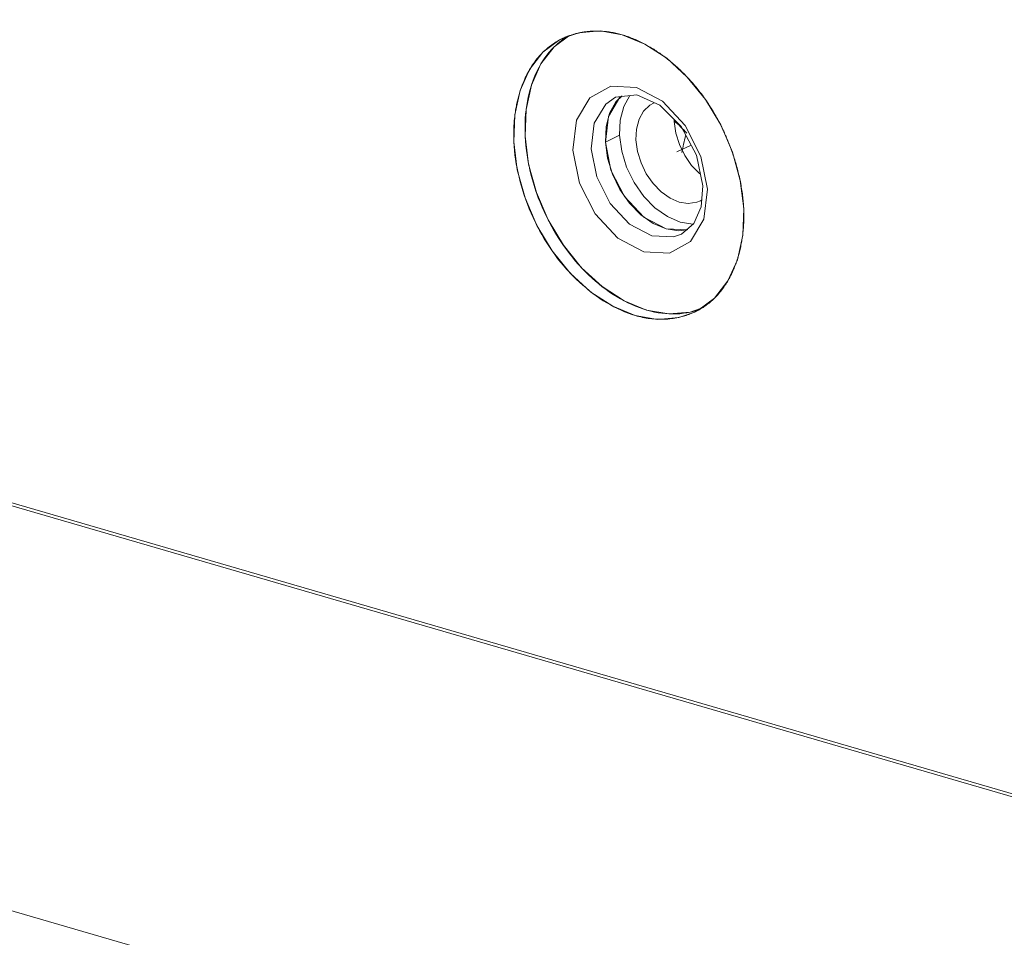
# Model space of a CAD drawing. Header units: millimetres. Extents: x 3925 to 5043, y -86 to 778.
# Tile 198 of 256: x 4853.59 to 4859.26, y 117.53 to 122.81. Entities that reach past the tile are written whole.
import ezdxf

# ---------------------------------------------------------------- set-up
doc = ezdxf.new("R2010")
doc.units = ezdxf.units.MM
doc.header["$LTSCALE"] = 46.255
for name, color, linetype in [('11_190F4G00BDXF_CONTINUOUS_LINE', 7, 'CONTINUOUS'), ('H30-BOTTOM-CDXF_CONTINUOUS_LINE', 7, 'CONTINUOUS'), ('H30-IO-SHIELDXF_CONTINUOUS_LINE', 7, 'CONTINUOUS'), ('H30K-IO-LABEDXF_CONTINUOUS_LINE', 7, 'CONTINUOUS'), ('H30K-REAR-CODXF_CONTINUOUS_LINE', 7, 'CONTINUOUS'), ('LABEL-IO-H30DXF_CONTINUOUS_LINE', 7, 'CONTINUOUS')]:
    doc.layers.add(name, color=color, linetype=linetype)

msp = doc.modelspace()

# ---------------------------------------------------------------- linework, layer by layer
at = {"layer": '11_190F4G00BDXF_CONTINUOUS_LINE', "color": 7, "linetype": 'Continuous', "lineweight": 0}
for p, q in [((4857.2465, 122.3357), (4857.2414, 122.3338)), ((4857.3612, 122.2272), (4857.3618, 122.2383)), ((4857.4588, 122.0916), (4857.3771, 122.0523)), ((4857.5127, 121.7708), (4857.5192, 121.7745))]:
    msp.add_line(p, q, dxfattribs=at)
for points in [[(4857.2414, 122.3338), (4857.2199, 122.3211), (4857.1846, 122.2866), (4857.1587, 122.24), (4857.1438, 122.1838), (4857.1408, 122.121)], [(4857.4611, 121.975), (4857.4216, 122.0313), (4857.3907, 122.0944), (4857.3702, 122.1609), (4857.3612, 122.2272)], [(4857.1408, 122.121), (4857.1497, 122.055), (4857.17, 121.9889), (4857.2006, 121.9261), (4857.2398, 121.8699), (4857.2861, 121.8224), (4857.3371, 121.7864), (4857.3899, 121.7638), (4857.4421, 121.7557), (4857.491, 121.7623), (4857.5127, 121.7708)], [(4857.5126, 121.9243), (4857.5075, 121.9278), (4857.4611, 121.975)]]:
    msp.add_lwpolyline(points, dxfattribs=at)
at = {"layer": 'H30-BOTTOM-CDXF_CONTINUOUS_LINE', "color": 7, "linetype": 'Continuous', "lineweight": 0}
for centre, major_axis, ratio, start_param, end_param in [((4857.1404, 121.6832), (-0.3283, 0.6743), 0.687468, -1.15915, -1.014699), ((4857.8798, 122.0518), (0.2109, 0.7197), 0.615743, -4.663483, -4.529415)]:
    msp.add_ellipse(centre, major_axis=major_axis, ratio=ratio, start_param=start_param, end_param=end_param, dxfattribs=at)
at = {"layer": 'H30-IO-SHIELDXF_CONTINUOUS_LINE', "color": 7, "linetype": 'Continuous', "lineweight": 0}
for p, q in [((4856.9894, 122.2749), (4856.9688, 122.1966)), ((4857.0505, 122.236), (4857.0463, 122.1485)), ((4856.9688, 122.1966), (4856.9647, 122.1091)), ((4857.0463, 122.1485), (4856.9647, 122.1091)), ((4856.9647, 122.1091), (4856.9771, 122.0168)), ((4857.3216, 121.6798), (4857.3957, 121.6483)), ((4857.314, 121.609), (4857.3872, 121.5977)), ((4857.3872, 121.5977), (4857.4318, 121.6039))]:
    msp.add_line(p, q, dxfattribs=at)
for points in [[(4857.0617, 122.3759), (4857.0252, 122.34), (4856.9894, 122.2749)], [(4857.1053, 122.3764), (4857.071, 122.3142), (4857.0505, 122.236)], [(4857.0463, 122.1485), (4857.0587, 122.0562), (4857.0871, 121.9637), (4857.1301, 121.8756), (4857.1854, 121.7964), (4857.2503, 121.73), (4857.3216, 121.6798)], [(4856.9771, 122.0168), (4857.0055, 121.9243), (4857.0484, 121.8363)], [(4857.0484, 121.8363), (4857.1037, 121.7571), (4857.1687, 121.6907)], [(4857.1687, 121.6907), (4857.24, 121.6405), (4857.314, 121.609)], [(4857.3957, 121.6483), (4857.4688, 121.637), (4857.47, 121.6372)]]:
    msp.add_lwpolyline(points, dxfattribs=at)
at = {"layer": 'H30K-IO-LABEDXF_CONTINUOUS_LINE', "color": 7, "linetype": 'Continuous', "lineweight": 0}
for p, q in [((4822.8675, 128.9566), (4903.1756, 105.5982)), ((4856.9252, 122.7478), (4856.9414, 122.7472)), ((4857.1848, 122.6764), (4857.201, 122.6677)), ((4857.305, 122.6), (4857.3116, 122.595)), ((4857.3116, 122.595), (4857.3181, 122.59)), ((4857.3181, 122.59), (4857.3247, 122.5848)), ((4857.3247, 122.5848), (4857.3312, 122.5796)), ((4857.4284, 122.4906), (4857.4418, 122.4765)), ((4857.6245, 122.2149), (4857.6333, 122.1974)), ((4857.6333, 122.1974), (4857.6376, 122.1887)), ((4857.6376, 122.1887), (4857.6418, 122.18)), ((4857.6418, 122.18), (4857.646, 122.1712)), ((4857.646, 122.1712), (4857.65, 122.1623)), ((4857.6896, 122.0661), (4857.6929, 122.057)), ((4857.6929, 122.057), (4857.6962, 122.0478)), ((4857.7384, 121.8976), (4857.7421, 121.8794)), ((4857.7559, 121.5795), (4857.7539, 121.5637)), ((4857.6734, 121.3164), (4857.667, 121.3054))]:
    msp.add_line(p, q, dxfattribs=at)
for points in [[(4856.7311, 122.7107), (4856.734, 122.712), (4856.737, 122.7133), (4856.74, 122.7145), (4856.743, 122.7157), (4856.746, 122.7169), (4856.749, 122.7181), (4856.752, 122.7192), (4856.7551, 122.7204)], [(4856.7551, 122.7204), (4856.759, 122.7218), (4856.763, 122.7232), (4856.767, 122.7245), (4856.771, 122.7258), (4856.775, 122.7271), (4856.779, 122.7284), (4856.7831, 122.7296), (4856.7871, 122.7307), (4856.7912, 122.7319), (4856.7953, 122.733)], [(4856.7953, 122.733), (4856.799, 122.7339), (4856.8027, 122.7348), (4856.8065, 122.7357), (4856.8102, 122.7366), (4856.814, 122.7374), (4856.8177, 122.7382), (4856.8215, 122.739), (4856.8253, 122.7397)], [(4856.8253, 122.7397), (4856.831, 122.7408), (4856.8368, 122.7417), (4856.8426, 122.7427), (4856.8484, 122.7435), (4856.8542, 122.7443), (4856.86, 122.7449), (4856.8659, 122.7456), (4856.8717, 122.7461), (4856.8776, 122.7466), (4856.8835, 122.747), (4856.8894, 122.7473), (4856.8954, 122.7476), (4856.9013, 122.7478)], [(4856.9013, 122.7478), (4856.9047, 122.7479), (4856.9081, 122.7479), (4856.9115, 122.748), (4856.915, 122.748), (4856.9184, 122.7479), (4856.9218, 122.7479), (4856.9252, 122.7478)], [(4856.9414, 122.7472), (4856.9489, 122.7468), (4856.9564, 122.7462), (4856.9639, 122.7455), (4856.9715, 122.7447), (4856.979, 122.7438), (4856.9866, 122.7428), (4856.9941, 122.7416), (4857.0017, 122.7404), (4857.0093, 122.739), (4857.0169, 122.7376), (4857.0244, 122.736), (4857.032, 122.7343), (4857.0396, 122.7325), (4857.0472, 122.7305), (4857.0548, 122.7285), (4857.0624, 122.7264)], [(4857.0624, 122.7264), (4857.07, 122.7241), (4857.0776, 122.7217), (4857.0852, 122.7192), (4857.0928, 122.7166), (4857.1005, 122.7139), (4857.1081, 122.711), (4857.1158, 122.708), (4857.1234, 122.705), (4857.1311, 122.7018), (4857.1388, 122.6985), (4857.1465, 122.6951), (4857.1541, 122.6916), (4857.1618, 122.6879), (4857.1695, 122.6842), (4857.1772, 122.6803), (4857.1848, 122.6764)], [(4856.6055, 122.6258), (4856.6113, 122.6315), (4856.6173, 122.637), (4856.6234, 122.6424), (4856.6295, 122.6477), (4856.6357, 122.6528), (4856.642, 122.6578), (4856.6484, 122.6627), (4856.6549, 122.6675), (4856.6615, 122.6721), (4856.6681, 122.6765), (4856.6748, 122.6809), (4856.6816, 122.6851), (4856.6885, 122.6892), (4856.6954, 122.6931), (4856.7024, 122.6969), (4856.7095, 122.7005), (4856.7166, 122.7041), (4856.7238, 122.7075), (4856.7311, 122.7107)], [(4857.201, 122.6677), (4857.208, 122.6638), (4857.215, 122.6598), (4857.222, 122.6557), (4857.229, 122.6515), (4857.236, 122.6472), (4857.2429, 122.6429), (4857.2499, 122.6385), (4857.2568, 122.6339), (4857.2638, 122.6293), (4857.2707, 122.6247), (4857.2776, 122.6199), (4857.2844, 122.6151), (4857.2913, 122.6101), (4857.2981, 122.6051), (4857.305, 122.6)], [(4856.475, 122.4039), (4856.4786, 122.4149), (4856.4824, 122.4257), (4856.4864, 122.4364), (4856.4905, 122.447), (4856.4948, 122.4574), (4856.4993, 122.4677), (4856.5039, 122.4779), (4856.5086, 122.4879), (4856.5136, 122.4978), (4856.5186, 122.5075), (4856.5239, 122.5171), (4856.5292, 122.5265), (4856.5348, 122.5358), (4856.5404, 122.5448), (4856.5463, 122.5538), (4856.5523, 122.5625), (4856.5584, 122.5711), (4856.5647, 122.5795), (4856.5711, 122.5877), (4856.5777, 122.5957), (4856.5844, 122.6035), (4856.5913, 122.6111), (4856.5983, 122.6186), (4856.6055, 122.6258)], [(4857.3312, 122.5796), (4857.3379, 122.5742), (4857.3445, 122.5687), (4857.3512, 122.5631), (4857.3578, 122.5575), (4857.3643, 122.5517), (4857.3709, 122.5459), (4857.3774, 122.5401), (4857.3839, 122.5341), (4857.3903, 122.5281), (4857.3968, 122.5221), (4857.4032, 122.5159), (4857.4095, 122.5097), (4857.4158, 122.5034), (4857.4221, 122.4971), (4857.4284, 122.4906)], [(4857.4418, 122.4765), (4857.4484, 122.4694), (4857.4549, 122.4622), (4857.4614, 122.4549), (4857.4678, 122.4476), (4857.4742, 122.4402), (4857.4805, 122.4327), (4857.4868, 122.4251), (4857.493, 122.4175), (4857.4992, 122.4098), (4857.5053, 122.402), (4857.5114, 122.3942), (4857.5174, 122.3863), (4857.5233, 122.3784), (4857.5292, 122.3703), (4857.535, 122.3623), (4857.5408, 122.3541)], [(4856.45, 122.3028), (4856.4513, 122.3103), (4856.4527, 122.3178), (4856.4542, 122.3252), (4856.4558, 122.3325), (4856.4574, 122.3398), (4856.4591, 122.3471), (4856.4609, 122.3544), (4856.4627, 122.3616), (4856.4646, 122.3688), (4856.4665, 122.3759), (4856.4685, 122.383), (4856.4706, 122.39), (4856.4728, 122.397), (4856.475, 122.4039)], [(4857.5408, 122.3541), (4857.5465, 122.3458), (4857.5522, 122.3375), (4857.5578, 122.3291), (4857.5633, 122.3206), (4857.5688, 122.3121), (4857.5742, 122.3035), (4857.5795, 122.2948), (4857.5848, 122.2861), (4857.59, 122.2774), (4857.5952, 122.2686), (4857.6002, 122.2598), (4857.6052, 122.2509), (4857.6101, 122.2419), (4857.615, 122.233), (4857.6198, 122.2239), (4857.6245, 122.2149)], [(4856.438, 122.1108), (4856.4376, 122.1212), (4856.4373, 122.1316), (4856.4371, 122.142), (4856.437, 122.1523), (4856.4371, 122.1626), (4856.4372, 122.1729), (4856.4375, 122.1831), (4856.4379, 122.1933), (4856.4385, 122.2035), (4856.4391, 122.2137), (4856.4398, 122.2237), (4856.4407, 122.2338), (4856.4417, 122.2438), (4856.4428, 122.2538), (4856.444, 122.2637), (4856.4453, 122.2736), (4856.4468, 122.2834), (4856.4483, 122.2931), (4856.45, 122.3028)], [(4857.65, 122.1623), (4857.6534, 122.155), (4857.6566, 122.1477), (4857.6599, 122.1404), (4857.6631, 122.133), (4857.6662, 122.1256), (4857.6693, 122.1182), (4857.6723, 122.1108), (4857.6753, 122.1034), (4857.6783, 122.096), (4857.6812, 122.0885), (4857.684, 122.0811), (4857.6869, 122.0736), (4857.6896, 122.0661)], [(4857.1367, 121.1105), (4857.1164, 121.1168), (4857.0961, 121.1239), (4857.0756, 121.1319), (4857.0551, 121.1406), (4857.0346, 121.1502), (4857.0142, 121.1605), (4856.9937, 121.1716), (4856.9733, 121.1834), (4856.953, 121.196), (4856.9328, 121.2092), (4856.9127, 121.2232), (4856.8928, 121.2378), (4856.873, 121.2531), (4856.8535, 121.2691), (4856.8342, 121.2856), (4856.8151, 121.3029), (4856.7962, 121.3207), (4856.7777, 121.3391), (4856.7595, 121.3581), (4856.7416, 121.3776), (4856.7241, 121.3977), (4856.7069, 121.4183), (4856.6902, 121.4394), (4856.6739, 121.4611), (4856.6581, 121.4832), (4856.6427, 121.5058), (4856.6278, 121.5288), (4856.6134, 121.5522), (4856.5995, 121.576), (4856.5861, 121.6002), (4856.5732, 121.6247), (4856.5609, 121.6495), (4856.5491, 121.6745), (4856.5378, 121.6998), (4856.5271, 121.7252), (4856.5169, 121.7509), (4856.5074, 121.7766), (4856.4983, 121.8025), (4856.4899, 121.8285), (4856.4821, 121.8545), (4856.4748, 121.8805), (4856.4682, 121.9066), (4856.4622, 121.9326), (4856.4568, 121.9585), (4856.452, 121.9843), (4856.4479, 122.01), (4856.4444, 122.0355), (4856.4416, 122.0609), (4856.4395, 122.086), (4856.438, 122.1108)], [(4857.6962, 122.0478), (4857.6993, 122.0386), (4857.7009, 122.034)], [(4857.7009, 122.034), (4857.7039, 122.0249), (4857.7069, 122.0158), (4857.7097, 122.0067), (4857.7125, 121.9976), (4857.7152, 121.9885), (4857.7179, 121.9794), (4857.7205, 121.9703), (4857.723, 121.9612), (4857.7254, 121.9521), (4857.7278, 121.943), (4857.73, 121.9339), (4857.7322, 121.9248), (4857.7344, 121.9157), (4857.7364, 121.9067), (4857.7384, 121.8976)], [(4857.7421, 121.8794), (4857.744, 121.8696), (4857.7458, 121.8599), (4857.7475, 121.8502), (4857.7491, 121.8404), (4857.7506, 121.8308), (4857.7521, 121.8211), (4857.7534, 121.8114), (4857.7546, 121.8018), (4857.7558, 121.7922), (4857.7568, 121.7827), (4857.7578, 121.7731), (4857.7587, 121.7636), (4857.7594, 121.7542), (4857.7601, 121.7447), (4857.7607, 121.7353), (4857.7611, 121.726)], [(4857.7611, 121.726), (4857.7615, 121.7166), (4857.7618, 121.7073), (4857.762, 121.698), (4857.7621, 121.6887), (4857.7621, 121.6795), (4857.762, 121.6702), (4857.7618, 121.661), (4857.7615, 121.6518), (4857.7612, 121.6427), (4857.7607, 121.6336), (4857.7601, 121.6245), (4857.7595, 121.6154), (4857.7587, 121.6064), (4857.7579, 121.5974), (4857.7569, 121.5884), (4857.7559, 121.5795)], [(4857.7539, 121.5637), (4857.7527, 121.5555), (4857.7514, 121.5473), (4857.7501, 121.5391), (4857.7486, 121.531), (4857.7471, 121.5229), (4857.7455, 121.5149), (4857.7439, 121.5069), (4857.7421, 121.4989), (4857.7403, 121.491), (4857.7384, 121.4832), (4857.7365, 121.4754), (4857.7344, 121.4676), (4857.7323, 121.4599), (4857.7301, 121.4522), (4857.7278, 121.4446)], [(4857.7198, 121.4198), (4857.7172, 121.4125), (4857.7145, 121.4052), (4857.7118, 121.398), (4857.709, 121.3908), (4857.7061, 121.3837), (4857.7032, 121.3767), (4857.7001, 121.3697), (4857.697, 121.3628), (4857.6939, 121.356), (4857.6906, 121.3492), (4857.6873, 121.3425), (4857.6839, 121.3359), (4857.6805, 121.3293), (4857.677, 121.3228), (4857.6734, 121.3164)], [(4857.7278, 121.4446), (4857.7267, 121.441), (4857.7256, 121.4375), (4857.7245, 121.4339), (4857.7233, 121.4304), (4857.7221, 121.4268), (4857.721, 121.4233), (4857.7198, 121.4198)], [(4857.667, 121.3054), (4857.6655, 121.303), (4857.6641, 121.3006), (4857.6626, 121.2982), (4857.6611, 121.2959), (4857.6597, 121.2935), (4857.6582, 121.2912), (4857.6566, 121.2888)], [(4857.6566, 121.2888), (4857.6515, 121.281), (4857.6462, 121.2734), (4857.6408, 121.2659), (4857.6353, 121.2585), (4857.6297, 121.2513), (4857.624, 121.2442), (4857.6181, 121.2373), (4857.6122, 121.2305), (4857.6061, 121.2239), (4857.6, 121.2174), (4857.5937, 121.211), (4857.5874, 121.205), (4857.5811, 121.1991), (4857.5746, 121.1934), (4857.5681, 121.1879), (4857.5615, 121.1824), (4857.5547, 121.1772), (4857.5479, 121.172), (4857.541, 121.1671), (4857.534, 121.1623), (4857.5269, 121.1576), (4857.5197, 121.1531)], [(4857.502, 121.1428), (4857.495, 121.1391), (4857.488, 121.1355), (4857.4809, 121.132), (4857.4737, 121.1286), (4857.4665, 121.1254), (4857.4592, 121.1224), (4857.4519, 121.1194), (4857.4444, 121.1166), (4857.437, 121.1139), (4857.4295, 121.1114), (4857.4219, 121.109), (4857.4143, 121.1067), (4857.4066, 121.1046), (4857.3989, 121.1026), (4857.3911, 121.1007), (4857.3833, 121.099), (4857.3754, 121.0974)], [(4857.5197, 121.1531), (4857.5172, 121.1516), (4857.5147, 121.1501), (4857.5122, 121.1486), (4857.5097, 121.1471), (4857.5071, 121.1456), (4857.5046, 121.1442), (4857.502, 121.1428)], [(4857.3754, 121.0974), (4857.3655, 121.0956), (4857.3555, 121.094), (4857.3454, 121.0926), (4857.3353, 121.0915), (4857.3252, 121.0905), (4857.3149, 121.0898), (4857.3047, 121.0893), (4857.2944, 121.089), (4857.284, 121.0889), (4857.2736, 121.089), (4857.2632, 121.0893), (4857.2528, 121.0899), (4857.2423, 121.0907), (4857.2318, 121.0917), (4857.2213, 121.0929), (4857.2107, 121.0943), (4857.2002, 121.096), (4857.1896, 121.0978), (4857.179, 121.0999), (4857.1685, 121.1022), (4857.1579, 121.1048), (4857.1473, 121.1075), (4857.1367, 121.1105)]]:
    msp.add_lwpolyline(points, dxfattribs=at)
at = {"layer": 'H30K-REAR-CODXF_CONTINUOUS_LINE', "color": 7, "linetype": 'Continuous', "lineweight": 0}
for p, q in [((4822.936, 128.9188), (4903.1708, 105.5817)), ((4901.3206, 103.7892), (4820.4868, 127.3005)), ((4857.1461, 122.3808), (4857.0239, 122.3677)), ((4857.1432, 122.4232), (4857.2931, 122.344)), ((4857.2788, 122.3212), (4857.1461, 122.3808)), ((4856.9011, 122.2171), (4856.9668, 122.3273)), ((4856.9668, 122.3273), (4857.0239, 122.3677)), ((4857.2931, 122.344), (4857.4236, 122.2047)), ((4857.4018, 122.1984), (4857.2788, 122.3212)), ((4856.883, 122.0698), (4856.9011, 122.2171)), ((4856.9827, 122.2564), (4856.9647, 122.1091)), ((4857.4901, 122.0331), (4857.4018, 122.1984)), ((4857.4236, 122.2047), (4857.5146, 122.0267)), ((4856.9647, 122.1091), (4856.997, 121.9472)), ((4856.8151, 121.8733), (4856.7773, 122.0627)), ((4856.9153, 121.9079), (4856.883, 122.0698)), ((4857.5264, 121.8574), (4857.4901, 122.0331)), ((4857.5146, 122.0267), (4857.5523, 121.8373)), ((4856.997, 121.9472), (4857.0747, 121.7953)), ((4857.5158, 121.7363), (4857.5264, 121.8574)), ((4857.5523, 121.8373), (4857.5312, 121.6648)), ((4857.0747, 121.7953), (4857.186, 121.6765)), ((4857.186, 121.6765), (4857.314, 121.609)), ((4857.5312, 121.6648), (4857.4542, 121.5357)), ((4857.314, 121.609), (4857.4392, 121.6029)), ((4857.3576, 121.5635), (4857.2324, 121.5696)), ((4857.4542, 121.5357), (4857.3332, 121.4696)), ((4857.4037, 121.5795), (4857.3576, 121.5635)), ((4857.3332, 121.4696), (4857.1865, 121.4768))]:
    msp.add_line(p, q, dxfattribs=at)
for points in [[(4856.7773, 122.0627), (4856.7985, 122.2352), (4856.8754, 122.3643), (4856.9965, 122.4303), (4857.1432, 122.4232)], [(4857.0547, 122.371), (4857.0484, 122.3666), (4856.9827, 122.2564)], [(4857.1865, 121.4768), (4857.0365, 121.556), (4856.9061, 121.6953), (4856.8151, 121.8733)], [(4857.2324, 121.5696), (4857.1044, 121.6372), (4856.9931, 121.756), (4856.9153, 121.9079)], [(4857.4037, 121.5795), (4857.4743, 121.6409), (4857.5158, 121.7363)]]:
    msp.add_lwpolyline(points, dxfattribs=at)
at = {"layer": 'LABEL-IO-H30DXF_CONTINUOUS_LINE', "color": 7, "linetype": 'Continuous', "lineweight": 0}
for p, q in [((4822.8675, 128.9566), (4903.1699, 105.5999)), ((4856.6707, 122.6574), (4856.7519, 122.7179)), ((4856.5389, 122.4356), (4856.5399, 122.4384)), ((4856.5085, 122.2948), (4856.5089, 122.2977)), ((4856.5235, 121.9796), (4856.5229, 121.9828)), ((4856.5685, 121.8168), (4856.5673, 121.8202)), ((4856.8295, 121.3837), (4856.827, 121.3864)), ((4857.2035, 121.1416), (4857.2005, 121.1425)), ((4857.5125, 121.1506), (4857.4524, 121.1299))]:
    msp.add_line(p, q, dxfattribs=at)
for points in [[(4856.7197, 122.7068), (4856.812, 122.7386), (4856.934, 122.7485), (4857.0623, 122.7265), (4857.1921, 122.6734), (4857.3183, 122.5913), (4857.4362, 122.4834), (4857.541, 122.3538), (4857.6289, 122.2074), (4857.6965, 122.0499)], [(4856.4741, 122.4055), (4856.5288, 122.5274), (4856.6054, 122.6259), (4856.7011, 122.6972), (4856.7197, 122.7068)], [(4856.6699, 122.6565), (4856.6792, 122.6655), (4856.6904, 122.6756), (4856.7002, 122.6839), (4856.7119, 122.6932), (4856.7221, 122.7008), (4856.7352, 122.7099)], [(4856.5033, 122.1424), (4856.5087, 122.2963), (4856.5394, 122.437), (4856.5941, 122.5589), (4856.6707, 122.6574)], [(4856.5939, 122.5586), (4856.6048, 122.5761), (4856.6162, 122.5929), (4856.6281, 122.6091), (4856.642, 122.6263), (4856.6551, 122.6411), (4856.6699, 122.6565)], [(4856.5399, 122.4384), (4856.5471, 122.4593), (4856.5549, 122.4797), (4856.5634, 122.4995), (4856.5724, 122.5188), (4856.5831, 122.5396), (4856.5939, 122.5586)], [(4856.5089, 122.2977), (4856.5121, 122.3212), (4856.5161, 122.3444), (4856.5206, 122.3671), (4856.5258, 122.3895), (4856.5316, 122.4114), (4856.5389, 122.4356)], [(4856.4379, 122.1109), (4856.4434, 122.2649), (4856.4741, 122.4055)], [(4856.5033, 122.1424), (4856.5024, 122.1677), (4856.5022, 122.1928), (4856.5027, 122.2176), (4856.504, 122.2449), (4856.5058, 122.2691), (4856.5085, 122.2948)], [(4857.4793, 121.1303), (4857.3871, 121.0984), (4857.2651, 121.0886), (4857.1367, 121.1106), (4857.0069, 121.1636), (4856.8807, 121.2457), (4856.7629, 121.3536), (4856.658, 121.4833), (4856.5701, 121.6296), (4856.5025, 121.7871), (4856.4579, 121.9496), (4856.4379, 122.1109)], [(4856.5678, 121.8186), (4856.5232, 121.9811), (4856.5033, 122.1424)], [(4856.5229, 121.9828), (4856.518, 122.0089), (4856.5138, 122.0349), (4856.5103, 122.0608), (4856.5071, 122.0894), (4856.5049, 122.1151), (4856.5033, 122.1424)], [(4857.6965, 122.0499), (4857.7411, 121.8874), (4857.7611, 121.7261)], [(4856.5673, 121.8202), (4856.5586, 121.846), (4856.5505, 121.872), (4856.543, 121.898), (4856.5361, 121.924), (4856.5298, 121.9501), (4856.5235, 121.9796)], [(4857.4524, 121.1299), (4857.3304, 121.12), (4857.202, 121.142), (4857.0722, 121.1951), (4856.946, 121.2772), (4856.8282, 121.3851), (4856.7233, 121.5147), (4856.6354, 121.6611), (4856.5678, 121.8186)], [(4856.6357, 121.6606), (4856.6234, 121.6852), (4856.6117, 121.7101), (4856.6005, 121.7352), (4856.5887, 121.7633), (4856.5787, 121.7888), (4856.5685, 121.8168)], [(4857.7611, 121.7261), (4857.7556, 121.5722), (4857.725, 121.4316), (4857.6703, 121.3096), (4857.5936, 121.2111)], [(4856.7241, 121.5137), (4856.7087, 121.5361), (4856.6939, 121.5589), (4856.6779, 121.5847), (4856.664, 121.6083), (4856.6492, 121.635), (4856.6357, 121.6606)], [(4856.827, 121.3864), (4856.8092, 121.4059), (4856.7919, 121.4258), (4856.7748, 121.4463), (4856.7582, 121.4673), (4856.7402, 121.4912), (4856.7241, 121.5137)], [(4856.9467, 121.2766), (4856.9272, 121.2922), (4856.9079, 121.3085), (4856.8888, 121.3254), (4856.868, 121.3448), (4856.8495, 121.363), (4856.8295, 121.3837)], [(4857.073, 121.1947), (4857.0525, 121.2059), (4857.032, 121.2179), (4857.0094, 121.232), (4856.9893, 121.2455), (4856.9693, 121.2596), (4856.9467, 121.2766)], [(4857.2005, 121.1425), (4857.1797, 121.149), (4857.1589, 121.1563), (4857.1381, 121.1643), (4857.1173, 121.1732), (4857.0943, 121.1839), (4857.073, 121.1947)], [(4857.5936, 121.2111), (4857.498, 121.1398), (4857.4793, 121.1303)], [(4857.3314, 121.12), (4857.3111, 121.1213), (4857.2908, 121.1235), (4857.268, 121.1268), (4857.2474, 121.1307), (4857.2267, 121.1354), (4857.2035, 121.1416)], [(4857.5052, 121.1451), (4857.4972, 121.1424), (4857.4892, 121.1397), (4857.4811, 121.1373), (4857.4709, 121.1344), (4857.4626, 121.1323), (4857.453, 121.13)], [(4857.453, 121.13), (4857.4341, 121.1263), (4857.4149, 121.1233), (4857.3933, 121.121), (4857.3737, 121.1198), (4857.3538, 121.1194), (4857.3314, 121.12)]]:
    msp.add_lwpolyline(points, dxfattribs=at)

doc.saveas('drawing.dxf')
